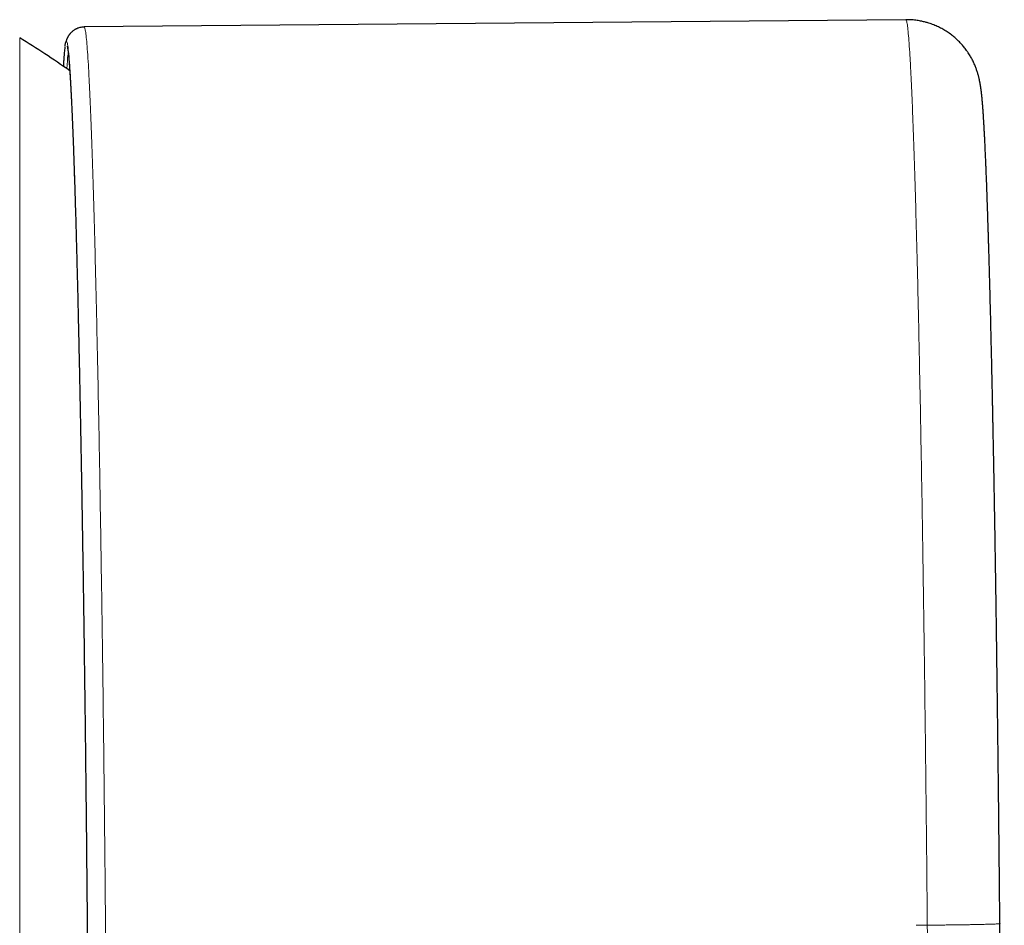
# Model space of a CAD drawing. Header units: millimetres. Extents: x 8 to 960, y 12 to 931.
# Tile 37 of 175: x 474 to 500, y 389 to 413. Entities that reach past the tile are written whole.
import ezdxf

# ---------------------------------------------------------------- set-up
doc = ezdxf.new("R2010")
doc.units = ezdxf.units.MM

msp = doc.modelspace()

# ---------------------------------------------------------------- linework, layer by layer
at = {"color": 7, "linetype": 'Continuous', "lineweight": 30}
for p, q in [((497.717, 413.346), (475.421, 413.149)), ((475.421, 413.14), (475.421, 413.14)), ((474.906, 412.639), (474.919, 412.721)), ((500.268, 388.824), (500.267, 388.823))]:
    msp.add_line(p, q, dxfattribs=at)
at = {"color": 8, "linetype": 'Continuous', "lineweight": 0}
msp.add_line((473.672, 412.856), (473.672, 364.637), dxfattribs=at)
at = {"color": 8, "linetype": 'Continuous', "lineweight": 0, "flags": 128}
msp.add_lwpolyline([(498, 388.779), (498.037, 388.779), (498.074, 388.779), (498.112, 388.78), (498.149, 388.78), (498.187, 388.781), (498.224, 388.781), (498.262, 388.781), (498.299, 388.782)], dxfattribs=at)
at = {"color": 7, "linetype": 'Continuous', "lineweight": 30}
msp.add_arc((458.743, 388.747), 28.358, 54.9442, 58.2338, dxfattribs=at)
for points, knots in [([(500.268, 388.823), (500.267, 388.963), (500.265, 389.237), (500.261, 389.64), (500.257, 390.029), (500.254, 390.404), (500.25, 390.764), (500.247, 391.11), (500.243, 391.441), (500.24, 391.762), (500.236, 392.073), (500.233, 392.373), (500.23, 392.657), (500.227, 392.925), (500.224, 393.178), (500.221, 393.414), (500.218, 393.635), (500.216, 393.84), (500.214, 394.029), (500.211, 394.203), (500.209, 394.362), (500.208, 394.503), (500.206, 394.63), (500.204, 394.75), (500.203, 394.873), (500.201, 395.002), (500.199, 395.167), (500.196, 395.37), (500.193, 395.614), (500.19, 395.872), (500.186, 396.144), (500.182, 396.457), (500.178, 396.803), (500.172, 397.176), (500.166, 397.58), (500.16, 398.015), (500.153, 398.478), (500.145, 398.927), (500.139, 399.336), (500.132, 399.707), (500.127, 400.047), (500.121, 400.39), (500.115, 400.682), (500.111, 400.922), (500.108, 401.108), (500.104, 401.296), (500.101, 401.483), (500.097, 401.663), (500.094, 401.826), (500.091, 401.969), (500.089, 402.096), (500.087, 402.213), (500.084, 402.322), (500.082, 402.422), (500.08, 402.519), (500.078, 402.621), (500.076, 402.735), (500.074, 402.861), (500.071, 402.996), (500.068, 403.14), (500.064, 403.327), (500.059, 403.553), (500.053, 403.811), (500.048, 404.062), (500.042, 404.304), (500.037, 404.538), (500.031, 404.763), (500.026, 405.012), (500.019, 405.287), (500.011, 405.592), (500.003, 405.899), (499.997, 406.153), (499.991, 406.352), (499.987, 406.492), (499.984, 406.621), (499.981, 406.731), (499.978, 406.824), (499.976, 406.901), (499.974, 406.974), (499.972, 407.051), (499.969, 407.136), (499.966, 407.232), (499.963, 407.336), (499.96, 407.446), (499.956, 407.563), (499.951, 407.728), (499.944, 407.937), (499.936, 408.183), (499.93, 408.375), (499.925, 408.515), (499.921, 408.607), (499.918, 408.698), (499.915, 408.787), (499.912, 408.873), (499.909, 408.957), (499.905, 409.037), (499.903, 409.112), (499.9, 409.182), (499.897, 409.245), (499.895, 409.303), (499.893, 409.357), (499.89, 409.412), (499.888, 409.47), (499.885, 409.533), (499.882, 409.598), (499.879, 409.668), (499.876, 409.747), (499.872, 409.832), (499.868, 409.922), (499.864, 410.007), (499.86, 410.082), (499.857, 410.148), (499.853, 410.21), (499.85, 410.272), (499.847, 410.33), (499.844, 410.383), (499.842, 410.43), (499.839, 410.478), (499.836, 410.526), (499.833, 410.573), (499.83, 410.619), (499.828, 410.664), (499.825, 410.706), (499.822, 410.744), (499.82, 410.784), (499.817, 410.829), (499.813, 410.879), (499.809, 410.932), (499.805, 410.987), (499.801, 411.035), (499.798, 411.075), (499.795, 411.107), (499.793, 411.138), (499.79, 411.167), (499.788, 411.192), (499.786, 411.213), (499.784, 411.233), (499.782, 411.252), (499.78, 411.272), (499.778, 411.294), (499.775, 411.316), (499.773, 411.338), (499.77, 411.361), (499.768, 411.381), (499.766, 411.4), (499.764, 411.417), (499.761, 411.433), (499.759, 411.452), (499.756, 411.473), (499.753, 411.497), (499.749, 411.522), (499.745, 411.549), (499.74, 411.577), (499.735, 411.605), (499.731, 411.632), (499.726, 411.654), (499.722, 411.674), (499.719, 411.691), (499.715, 411.71), (499.71, 411.734), (499.703, 411.763), (499.695, 411.797), (499.685, 411.835), (499.674, 411.874), (499.661, 411.916), (499.647, 411.959), (499.632, 412.002), (499.616, 412.046), (499.597, 412.094), (499.576, 412.144), (499.552, 412.196), (499.527, 412.246), (499.501, 412.295), (499.473, 412.345), (499.443, 412.396), (499.406, 412.452), (499.356, 412.525), (499.291, 412.609), (499.213, 412.7), (499.13, 412.784), (499.044, 412.863), (498.947, 412.941), (498.84, 413.017), (498.722, 413.089), (498.601, 413.152), (498.496, 413.198), (498.408, 413.231), (498.333, 413.256), (498.245, 413.281), (498.14, 413.306), (498.015, 413.328), (497.872, 413.344), (497.77, 413.345), (497.717, 413.346)], [0, 0, 0, 0, 0.0112232, 0.0220651, 0.0325257, 0.0426049, 0.0523028, 0.0616194, 0.0705546, 0.0791084, 0.0876605, 0.0957939, 0.1035088, 0.110805, 0.1176827, 0.1241417, 0.130182, 0.1358037, 0.1410067, 0.1457911, 0.1501567, 0.1541036, 0.1574414, 0.1606862, 0.1640997, 0.167682, 0.171433, 0.1778669, 0.1847431, 0.1920612, 0.1998207, 0.2080208, 0.219013, 0.2298103, 0.2404124, 0.2543098, 0.2679069, 0.2812808, 0.2944331, 0.3047729, 0.3150976, 0.3257134, 0.3366338, 0.3424757, 0.3484011, 0.3544101, 0.3605005, 0.366405, 0.3719381, 0.3763852, 0.3805594, 0.3844607, 0.3880891, 0.3914447, 0.3945787, 0.3978988, 0.4018675, 0.4061677, 0.4107995, 0.4157631, 0.4210584, 0.4302752, 0.4394881, 0.4485054, 0.4573268, 0.4659525, 0.4743824, 0.4826527, 0.4942574, 0.5062335, 0.518581, 0.5312999, 0.537672, 0.5436185, 0.5491385, 0.5542319, 0.5579345, 0.5613738, 0.5645498, 0.5676512, 0.5716779, 0.5760761, 0.5808458, 0.585987, 0.5914997, 0.597384, 0.6096898, 0.6221257, 0.6346878, 0.6396575, 0.6446468, 0.6496556, 0.654684, 0.6596442, 0.6643436, 0.6691646, 0.6736669, 0.6778504, 0.6817151, 0.6852608, 0.6885349, 0.6918805, 0.6957221, 0.6997395, 0.7040474, 0.7086873, 0.7136594, 0.7202159, 0.7266332, 0.7328517, 0.7388713, 0.7434614, 0.7481479, 0.7531461, 0.7584561, 0.762286, 0.7662632, 0.7703879, 0.7746601, 0.778945, 0.7829767, 0.7873943, 0.7914502, 0.7951443, 0.798486, 0.8033272, 0.8085565, 0.8141738, 0.8201588, 0.8265013, 0.8302094, 0.8340298, 0.8378577, 0.8413445, 0.8444624, 0.8471654, 0.8495124, 0.8517788, 0.8545006, 0.8570162, 0.8598325, 0.8629135, 0.8658689, 0.8685928, 0.8710427, 0.8732691, 0.8753125, 0.8775167, 0.880207, 0.8831856, 0.886437, 0.8896811, 0.8928167, 0.8958452, 0.898529, 0.9008826, 0.9028998, 0.9045817, 0.9062863, 0.9081729, 0.9103284, 0.9127556, 0.9154576, 0.9182266, 0.9207626, 0.9234976, 0.9259011, 0.927981, 0.9300271, 0.9324246, 0.9343597, 0.9364843, 0.9385828, 0.9403997, 0.9421521, 0.9442391, 0.9466742, 0.9503496, 0.953888, 0.9572884, 0.960564, 0.9637703, 0.9676926, 0.9715159, 0.9752535, 0.9789114, 0.9809233, 0.9829685, 0.9854137, 0.9883058, 0.9917891, 0.9957017, 1, 1, 1, 1]), ([(475.421, 413.146), (475.4, 413.145), (475.36, 413.144), (475.305, 413.133), (475.262, 413.12), (475.231, 413.108), (475.21, 413.098), (475.194, 413.091), (475.178, 413.082), (475.159, 413.071), (475.133, 413.054), (475.105, 413.033), (475.077, 413.008), (475.055, 412.986), (475.041, 412.97), (475.033, 412.961), (475.029, 412.955), (475.023, 412.948), (475.017, 412.94), (475.012, 412.933), (475.007, 412.926), (475.002, 412.918), (474.996, 412.91), (474.991, 412.901), (474.984, 412.889), (474.978, 412.878), (474.971, 412.866), (474.964, 412.852), (474.957, 412.836), (474.949, 412.818), (474.941, 412.798), (474.934, 412.776), (474.926, 412.751), (474.922, 412.734), (474.919, 412.724)], [0, 0, 0, 0, 0.05094, 0.095065, 0.13176, 0.154137, 0.171958, 0.185137, 0.195632, 0.216277, 0.245532, 0.283461, 0.317606, 0.356611, 0.377924, 0.383444, 0.391296, 0.403438, 0.419899, 0.431248, 0.444009, 0.458181, 0.473763, 0.490753, 0.509568, 0.536214, 0.567631, 0.606638, 0.653243, 0.707443, 0.769231, 0.838597, 0.915525, 1, 1, 1, 1]), ([(474.901, 412.623), (474.9, 412.615), (474.895, 412.587), (474.89, 412.533), (474.882, 412.457), (474.875, 412.369), (474.868, 412.274), (474.862, 412.178), (474.859, 412.111), (474.857, 412.081)], [0, 0, 0, 0, 0.05933, 0.229668, 0.397945, 0.56336, 0.725986, 0.87682, 1, 1, 1, 1]), ([(474.961, 412.626), (474.961, 412.626), (474.961, 412.627), (474.962, 412.626), (474.962, 412.623), (474.963, 412.621), (474.964, 412.618), (474.964, 412.614), (474.965, 412.611), (474.966, 412.605), (474.968, 412.597), (474.97, 412.587), (474.972, 412.574), (474.974, 412.559), (474.977, 412.541), (474.98, 412.521), (474.983, 412.498), (474.986, 412.474), (474.989, 412.445), (474.992, 412.413), (474.997, 412.366), (475.003, 412.3), (475.011, 412.211), (475.019, 412.113), (475.025, 412.026), (475.03, 411.958), (475.033, 411.912), (475.036, 411.865), (475.039, 411.816), (475.042, 411.767), (475.045, 411.718), (475.047, 411.674), (475.05, 411.633), (475.052, 411.598), (475.054, 411.567), (475.055, 411.538), (475.057, 411.507), (475.059, 411.473), (475.061, 411.434), (475.063, 411.385), (475.067, 411.323), (475.07, 411.249), (475.074, 411.167), (475.079, 411.079), (475.083, 410.983), (475.089, 410.86), (475.095, 410.711), (475.103, 410.536), (475.11, 410.359), (475.117, 410.179), (475.124, 409.998), (475.131, 409.816), (475.139, 409.603), (475.147, 409.353), (475.157, 409.062), (475.167, 408.76), (475.176, 408.448), (475.186, 408.124), (475.196, 407.77), (475.207, 407.384), (475.218, 406.963), (475.229, 406.529), (475.241, 406.079), (475.252, 405.613), (475.263, 405.131), (475.274, 404.637), (475.285, 404.13), (475.296, 403.616), (475.306, 403.092), (475.317, 402.561), (475.327, 402.019), (475.337, 401.494), (475.346, 400.988), (475.355, 400.504), (475.363, 400.013), (475.371, 399.517), (475.379, 399.015), (475.388, 398.478), (475.397, 397.905), (475.406, 397.296), (475.415, 396.68), (475.423, 396.091), (475.43, 395.528), (475.437, 394.992), (475.444, 394.453), (475.451, 393.91), (475.457, 393.363), (475.464, 392.78), (475.471, 392.162), (475.478, 391.508), (475.484, 390.854), (475.491, 390.196), (475.497, 389.534), (475.503, 388.868), (475.509, 388.202), (475.514, 387.536), (475.519, 386.875), (475.524, 386.218), (475.529, 385.566), (475.533, 384.916), (475.536, 384.362), (475.539, 383.904), (475.541, 383.545), (475.543, 383.194), (475.544, 382.853), (475.546, 382.512), (475.548, 382.173), (475.549, 381.899), (475.55, 381.694), (475.55, 381.549), (475.551, 381.392), (475.552, 381.22), (475.552, 381.035), (475.553, 380.836), (475.554, 380.624), (475.555, 380.399), (475.555, 380.163), (475.556, 379.917), (475.557, 379.66), (475.557, 379.391), (475.558, 379.11), (475.559, 378.815), (475.559, 378.507), (475.56, 378.189), (475.56, 377.859), (475.56, 377.52), (475.56, 377.171), (475.561, 376.936), (475.561, 376.817)], [0, 0, 0, 0, 0.000182, 0.002042, 0.003644, 0.005211, 0.006772, 0.008327, 0.009875, 0.011417, 0.014609, 0.017773, 0.020928, 0.02435, 0.028131, 0.032268, 0.03609, 0.04017, 0.04451, 0.049108, 0.053953, 0.063596, 0.073241, 0.082892, 0.092552, 0.09635, 0.100151, 0.103927, 0.107482, 0.111434, 0.115005, 0.118195, 0.121005, 0.123433, 0.125479, 0.127287, 0.12931, 0.131553, 0.134014, 0.136683, 0.140909, 0.145415, 0.150201, 0.155268, 0.160616, 0.166246, 0.175185, 0.183953, 0.192513, 0.200864, 0.209003, 0.216927, 0.224657, 0.236083, 0.247506, 0.258924, 0.270338, 0.28175, 0.293161, 0.30661, 0.320057, 0.333503, 0.346948, 0.360636, 0.37432, 0.387996, 0.401661, 0.415317, 0.428715, 0.442132, 0.455576, 0.46904, 0.480476, 0.491918, 0.50336, 0.514799, 0.526234, 0.537647, 0.551077, 0.564491, 0.577893, 0.591292, 0.602666, 0.614047, 0.625445, 0.63687, 0.648311, 0.659761, 0.673263, 0.686757, 0.700229, 0.713665, 0.727317, 0.740963, 0.754612, 0.768265, 0.78193, 0.795375, 0.808852, 0.822338, 0.835805, 0.843477, 0.851067, 0.858463, 0.865664, 0.872669, 0.880151, 0.887397, 0.890246, 0.893359, 0.896755, 0.900435, 0.904473, 0.908806, 0.913432, 0.918354, 0.92357, 0.92898, 0.934674, 0.940654, 0.946918, 0.953605, 0.96059, 0.967873, 0.975455, 0.983336, 0.991517, 1, 1, 1, 1]), ([(500.389, 381.879), (500.387, 381.929), (500.384, 382.029), (500.379, 382.187), (500.374, 382.353), (500.369, 382.532), (500.364, 382.721), (500.358, 382.921), (500.353, 383.143), (500.348, 383.386), (500.342, 383.652), (500.336, 383.927), (500.331, 384.212), (500.325, 384.506), (500.32, 384.806), (500.315, 385.114), (500.309, 385.428), (500.305, 385.748), (500.3, 386.074), (500.295, 386.405), (500.291, 386.725), (500.287, 387.033), (500.284, 387.328), (500.28, 387.625), (500.277, 387.924), (500.274, 388.223), (500.272, 388.524), (500.27, 388.724), (500.269, 388.824)], [0, 0, 0, 0, 0.035753, 0.071406, 0.107001, 0.1426, 0.178237, 0.213909, 0.249596, 0.291222, 0.332851, 0.374495, 0.416164, 0.45786, 0.49958, 0.541317, 0.583053, 0.624769, 0.666454, 0.708109, 0.749747, 0.785444, 0.821174, 0.856934, 0.892693, 0.928416, 0.96413, 1, 1, 1, 1])]:
    msp.add_open_spline(points, degree=3, knots=knots, dxfattribs=at)
at = {"color": 8, "linetype": 'Continuous', "lineweight": 0}
for points, knots in [([(498.299, 388.782), (498.296, 389.222), (498.288, 390.103), (498.275, 391.424), (498.26, 392.742), (498.245, 394.056), (498.229, 395.357), (498.212, 396.64), (498.194, 397.895), (498.176, 399.119), (498.156, 400.308), (498.136, 401.462), (498.116, 402.577), (498.095, 403.651), (498.074, 404.683), (498.052, 405.669), (498.03, 406.607), (498.007, 407.496), (497.984, 408.332), (497.961, 409.115), (497.938, 409.839), (497.914, 410.502), (497.891, 411.098), (497.868, 411.625), (497.845, 412.083), (497.823, 412.472), (497.801, 412.791), (497.779, 413.039), (497.758, 413.216), (497.737, 413.326), (497.724, 413.34), (497.717, 413.346)], [0, 0, 0, 0, 0.034365, 0.068822, 0.103401, 0.138133, 0.173048, 0.207913, 0.2426, 0.277142, 0.31157, 0.345915, 0.380203, 0.414463, 0.448721, 0.483005, 0.517342, 0.55176, 0.586289, 0.620959, 0.655804, 0.690734, 0.725486, 0.760081, 0.79455, 0.828924, 0.863232, 0.897501, 0.931758, 0.966031, 1, 1, 1, 1]), ([(475.421, 413.14), (475.424, 413.141), (475.434, 413.147), (475.452, 413.075), (475.473, 412.929), (475.495, 412.703), (475.518, 412.404), (475.541, 412.031), (475.564, 411.585), (475.587, 411.065), (475.611, 410.473), (475.635, 409.81), (475.659, 409.08), (475.683, 408.289), (475.707, 407.439), (475.73, 406.534), (475.753, 405.576), (475.775, 404.568), (475.797, 403.512), (475.819, 402.41), (475.84, 401.266), (475.86, 400.081), (475.88, 398.857), (475.899, 397.599), (475.917, 396.307), (475.935, 394.987), (475.951, 393.647), (475.967, 392.297), (475.981, 390.942), (475.994, 389.586), (476.006, 388.23), (476.017, 386.879), (476.027, 385.535), (476.035, 384.202), (476.042, 382.882), (476.048, 381.579), (476.053, 380.296), (476.056, 379.035), (476.058, 377.798), (476.058, 377.002), (476.059, 376.603)], [0, 0, 0, 0, 0.012694, 0.039227, 0.065738, 0.092249, 0.118782, 0.14536, 0.172005, 0.198742, 0.225596, 0.252594, 0.279592, 0.306445, 0.333181, 0.359825, 0.386402, 0.412934, 0.439444, 0.465954, 0.492486, 0.519062, 0.545706, 0.572441, 0.599294, 0.626291, 0.653289, 0.680142, 0.706878, 0.733523, 0.7601, 0.786633, 0.813144, 0.839655, 0.866189, 0.892766, 0.919411, 0.946148, 0.973002, 1, 1, 1, 1]), ([(474.919, 412.721), (474.919, 412.723), (474.927, 412.772), (474.943, 412.775), (474.967, 412.723), (474.991, 412.557), (475.017, 412.29), (475.043, 411.922), (475.069, 411.455), (475.096, 410.893), (475.124, 410.239), (475.151, 409.493), (475.178, 408.656), (475.205, 407.734), (475.232, 406.732), (475.259, 405.657), (475.285, 404.512), (475.31, 403.298), (475.335, 402.018), (475.359, 400.682), (475.382, 399.298), (475.405, 397.873), (475.426, 396.407), (475.446, 394.905), (475.464, 393.377), (475.482, 391.833), (475.498, 390.28), (475.512, 388.719), (475.525, 387.154), (475.536, 385.596), (475.546, 384.055), (475.554, 382.539), (475.56, 381.05), (475.564, 379.592), (475.567, 378.164), (475.568, 377.249), (475.568, 376.789)], [0, 0, 0, 0, 0.001023, 0.031308, 0.061549, 0.091713, 0.121879, 0.152121, 0.182408, 0.212703, 0.24297, 0.273176, 0.303465, 0.333875, 0.36421, 0.394378, 0.424502, 0.454709, 0.485067, 0.515454, 0.545709, 0.575836, 0.606025, 0.636407, 0.666808, 0.69703, 0.727167, 0.7574, 0.787764, 0.818134, 0.848396, 0.87857, 0.908735, 0.938972, 0.969366, 1, 1, 1, 1]), ([(474.991, 412.425), (474.987, 412.414), (474.973, 412.38), (474.961, 412.163), (474.953, 412.013)], [0, 0, 0, 0, 0.305945, 1, 1, 1, 1]), ([(500.267, 388.823), (500.267, 388.823), (500.266, 388.822), (500.253, 388.821), (500.229, 388.819), (500.191, 388.816), (500.144, 388.814), (500.089, 388.812), (500.029, 388.81), (499.961, 388.808), (499.883, 388.806), (499.798, 388.804), (499.706, 388.802), (499.606, 388.799), (499.501, 388.797), (499.39, 388.795), (499.275, 388.793), (499.156, 388.792), (499.027, 388.79), (498.887, 388.788), (498.739, 388.786), (498.59, 388.784), (498.444, 388.783), (498.347, 388.782), (498.299, 388.782)], [0, 0, 0, 0, 0.01855, 0.066802, 0.11626, 0.166826, 0.21838, 0.262003, 0.306133, 0.350678, 0.395539, 0.440612, 0.485793, 0.530974, 0.576047, 0.620908, 0.665453, 0.709583, 0.753207, 0.80476, 0.855326, 0.904785, 0.953037, 1, 1, 1, 1]), ([(498.39, 383.534), (498.389, 383.57), (498.387, 383.644), (498.383, 383.76), (498.379, 383.887), (498.375, 384.029), (498.37, 384.188), (498.366, 384.364), (498.361, 384.559), (498.357, 384.771), (498.352, 384.999), (498.347, 385.241), (498.343, 385.495), (498.338, 385.747), (498.334, 385.991), (498.33, 386.226), (498.327, 386.462), (498.323, 386.697), (498.32, 386.93), (498.317, 387.159), (498.314, 387.383), (498.311, 387.601), (498.309, 387.813), (498.307, 388.018), (498.305, 388.216), (498.303, 388.408), (498.301, 388.596), (498.3, 388.72), (498.299, 388.782)], [0, 0, 0, 0, 0.034055, 0.068774, 0.104669, 0.142111, 0.181339, 0.222463, 0.26547, 0.310228, 0.356506, 0.403987, 0.452289, 0.500989, 0.542714, 0.584129, 0.624969, 0.664992, 0.703989, 0.741795, 0.778292, 0.813423, 0.847188, 0.879653, 0.910945, 0.941254, 0.970831, 1, 1, 1, 1])]:
    msp.add_open_spline(points, degree=3, knots=knots, dxfattribs=at)

doc.saveas('drawing.dxf')
